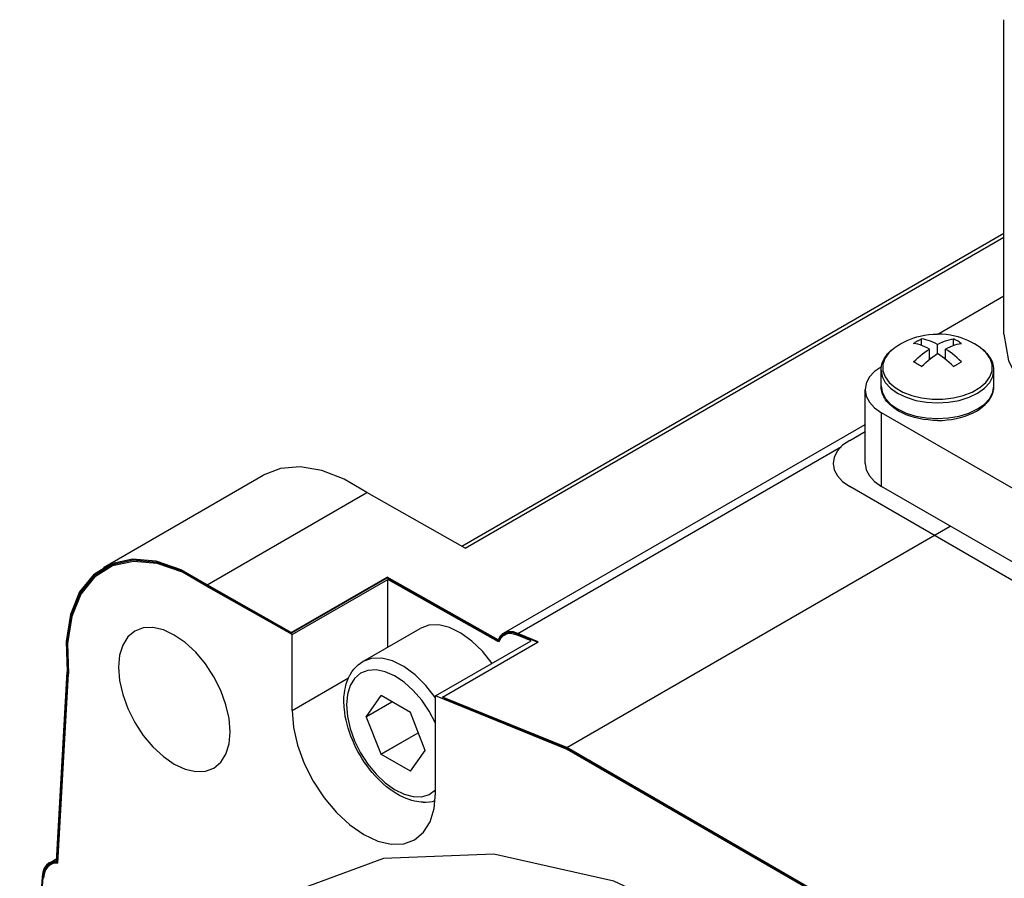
# Model space of a CAD drawing. Extents: x 0 to 1288, y 0 to 911.
# Tile 4 of 29: x 152 to 196, y 188 to 226. Entities that reach past the tile are written whole.
import ezdxf

# ---------------------------------------------------------------- set-up
doc = ezdxf.new("R2010")
doc.units = 0
doc.header["$LTSCALE"] = 15.34
doc.header["$MEASUREMENT"] = 0
doc.layers.add('40000_ISO', color=7, linetype='CONTINUOUS')

msp = doc.modelspace()

# ---------------------------------------------------------------- linework, layer by layer
at = {"layer": '40000_ISO', "color": 7, "linetype": 'CONTINUOUS', "lineweight": 25}
for p, q in [((195.893728, 211.843872), (195.893728, 225.765138)), ((171.894643, 202.460477), (195.893751, 216.316368)), ((172.043188, 202.376539), (195.893728, 216.146658)), ((192.977781, 211.85489), (195.893728, 213.538416)), ((192.384771, 211.804988), (192.577818, 211.833052)), ((192.577818, 211.833052), (192.768789, 211.849516)), ((192.768789, 211.849516), (192.9587, 211.854941)), ((193.148603, 211.849516), (192.9587, 211.854941)), ((193.339574, 211.833052), (193.148603, 211.849516)), ((193.532621, 211.804988), (193.339574, 211.833052)), ((191.282438, 211.395912), (191.325369, 211.421153)), ((191.325369, 211.421153), (191.472463, 211.500992)), ((191.472463, 211.500992), (191.618688, 211.570857)), ((191.618688, 211.570857), (191.763479, 211.631404)), ((191.763479, 211.631404), (191.9065, 211.68332)), ((191.898046, 211.43748), (191.923887, 211.454515)), ((191.993337, 211.421246), (191.898084, 211.437443)), ((191.9065, 211.68332), (192.048605, 211.727567)), ((191.923887, 211.454515), (191.949567, 211.471122)), ((191.949567, 211.471122), (191.975073, 211.48729)), ((191.975073, 211.48729), (192.000372, 211.503012)), ((192.091856, 211.398636), (191.993337, 211.421246)), ((192.000372, 211.503012), (192.025442, 211.51828)), ((192.025442, 211.51828), (192.05026, 211.533083)), ((192.048605, 211.727567), (192.188802, 211.764391)), ((192.05026, 211.533083), (192.074812, 211.547413)), ((192.074812, 211.547413), (192.099363, 211.561431)), ((192.192846, 211.36951), (192.091856, 211.398636)), ((192.099363, 211.561431), (192.124181, 211.575289)), ((192.124181, 211.575289), (192.149259, 211.588973)), ((192.149259, 211.588973), (192.174558, 211.602463)), ((192.174558, 211.602463), (192.200056, 211.615741)), ((192.188802, 211.764391), (192.384771, 211.804988)), ((192.200056, 211.615741), (192.225736, 211.628791)), ((192.225736, 211.628791), (192.251585, 211.641595)), ((192.251592, 211.349825), (192.251592, 211.641727)), ((192.346891, 211.625371), (192.25163, 211.641567)), ((192.445409, 211.60276), (192.346891, 211.625371)), ((192.5464, 211.573635), (192.445409, 211.60276)), ((192.649084, 211.537902), (192.5464, 211.573635)), ((192.752668, 211.495837), (192.649084, 211.537902)), ((192.856199, 211.448215), (192.752668, 211.495837)), ((192.9587, 211.395913), (192.856199, 211.448215)), ((192.958692, 211.395913), (193.061193, 211.448215)), ((193.061193, 211.448215), (193.164724, 211.495837)), ((193.164724, 211.495837), (193.268308, 211.537902)), ((193.268308, 211.537902), (193.370992, 211.573635)), ((193.370992, 211.573635), (193.471983, 211.60276)), ((193.471983, 211.60276), (193.570501, 211.625371)), ((193.72859, 211.764391), (193.532621, 211.804988)), ((193.570501, 211.625371), (193.665762, 211.641567)), ((193.6658, 211.349825), (193.6658, 211.641727)), ((193.717336, 211.615741), (193.665815, 211.641595)), ((193.768133, 211.588973), (193.717336, 211.615741)), ((193.724546, 211.36951), (193.825536, 211.398636)), ((193.868787, 211.727567), (193.72859, 211.764391)), ((193.818029, 211.561431), (193.768133, 211.588973)), ((193.867132, 211.533083), (193.818029, 211.561431)), ((193.825536, 211.398636), (193.924055, 211.421246)), ((193.91702, 211.503012), (193.867132, 211.533083)), ((194.010893, 211.68332), (193.868787, 211.727567)), ((193.967825, 211.471122), (193.91702, 211.503012)), ((193.924055, 211.421246), (194.019315, 211.437443)), ((194.019346, 211.43748), (193.967825, 211.471122)), ((194.153913, 211.631404), (194.010893, 211.68332)), ((194.298704, 211.570857), (194.153913, 211.631404)), ((194.444936, 211.500992), (194.298704, 211.570857)), ((194.592024, 211.421153), (194.444936, 211.500992)), ((194.720075, 211.343135), (194.592024, 211.421153)), ((190.6965, 210.908483), (190.761739, 210.987898)), ((190.761739, 210.987898), (190.780904, 211.008747)), ((190.780904, 211.008747), (190.893072, 211.119119)), ((190.893072, 211.119119), (190.991628, 211.20139)), ((190.991628, 211.20139), (191.063474, 211.254432)), ((191.063474, 211.254432), (191.163725, 211.32104)), ((191.069914, 211.256864), (191.112127, 211.286446)), ((191.112127, 211.286446), (191.154852, 211.315368)), ((191.154852, 211.315368), (191.197317, 211.343135)), ((191.197317, 211.343135), (191.239675, 211.369862)), ((191.239675, 211.369862), (191.282438, 211.395912)), ((192.29553, 211.333777), (192.192846, 211.36951)), ((192.192846, 210.893431), (192.29553, 210.97627)), ((192.399114, 211.291712), (192.29553, 211.333777)), ((192.29553, 210.97627), (192.399114, 211.053812)), ((192.502645, 211.244092), (192.399114, 211.291712)), ((192.399114, 211.053812), (192.502645, 211.125739)), ((192.605146, 211.191788), (192.502645, 211.244092)), ((192.502645, 211.125739), (192.605146, 211.191789)), ((192.605146, 210.737453), (192.605146, 211.191818)), ((192.856199, 210.921614), (192.9587, 210.987665)), ((193.061193, 210.921614), (192.958692, 210.987665)), ((192.9587, 210.987694), (192.9587, 211.395941)), ((193.312246, 211.191788), (193.414747, 211.244092)), ((193.312246, 210.737453), (193.312246, 211.191818)), ((193.414747, 211.125739), (193.312246, 211.191789)), ((193.414747, 211.244092), (193.518278, 211.291712)), ((193.518278, 211.053812), (193.414747, 211.125739)), ((193.518278, 211.291712), (193.621862, 211.333777)), ((193.621862, 210.97627), (193.518278, 211.053812)), ((193.621862, 211.333777), (193.724546, 211.36951)), ((193.724546, 210.893431), (193.621862, 210.97627)), ((194.847479, 211.256864), (194.720075, 211.343135)), ((194.873022, 211.240862), (194.778074, 211.305579)), ((194.939558, 211.1906), (194.873022, 211.240862)), ((195.046842, 211.098873), (194.939558, 211.1906)), ((195.145757, 210.998924), (195.046842, 211.098873)), ((195.157423, 210.985901), (195.145757, 210.998924)), ((195.233083, 210.892674), (195.157423, 210.985901)), ((190.495748, 210.516487), (190.52799, 210.613039)), ((190.52799, 210.613039), (190.561926, 210.691179)), ((190.561926, 210.691179), (190.599622, 210.763208)), ((190.599622, 210.763208), (190.621801, 210.800435)), ((190.621801, 210.800435), (190.6965, 210.908483)), ((191.949567, 210.59512), (191.898046, 210.620973)), ((191.898084, 210.620997), (191.993337, 210.714797)), ((192.000372, 210.568352), (191.949567, 210.59512)), ((191.993337, 210.714797), (192.091856, 210.805941)), ((192.05026, 210.540809), (192.000372, 210.568352)), ((192.099363, 210.512462), (192.05026, 210.540809)), ((192.091856, 210.805941), (192.192846, 210.893431)), ((192.346891, 210.510672), (192.445409, 210.601818)), ((192.445409, 210.601818), (192.5464, 210.689307)), ((192.5464, 210.689307), (192.649084, 210.772146)), ((192.649999, 210.772856), (192.605146, 210.798755)), ((192.649084, 210.772146), (192.752668, 210.849687)), ((192.752668, 210.849687), (192.856199, 210.921614)), ((193.164724, 210.849687), (193.061193, 210.921614)), ((193.268308, 210.772146), (193.164724, 210.849687)), ((193.267393, 210.772856), (193.312254, 210.798756)), ((193.370992, 210.689307), (193.268308, 210.772146)), ((193.471983, 210.601818), (193.370992, 210.689307)), ((193.570501, 210.510672), (193.471983, 210.601818)), ((193.825536, 210.805941), (193.724546, 210.893431)), ((193.818029, 210.512462), (193.84258, 210.526792)), ((193.924055, 210.714797), (193.825536, 210.805941)), ((193.84258, 210.526792), (193.867132, 210.540809)), ((193.867132, 210.540809), (193.89195, 210.554669)), ((193.89195, 210.554669), (193.91702, 210.568352)), ((193.91702, 210.568352), (193.94232, 210.581842)), ((194.019315, 210.620997), (193.924055, 210.714797)), ((193.94232, 210.581842), (193.967825, 210.59512)), ((193.967825, 210.59512), (193.993505, 210.60817)), ((193.993505, 210.60817), (194.019346, 210.620973)), ((195.300047, 210.793344), (195.233083, 210.892674)), ((195.319799, 210.759633), (195.300047, 210.793344)), ((195.35893, 210.683985), (195.319799, 210.759633)), ((195.3915, 210.607595), (195.35893, 210.683985)), ((195.422895, 210.512059), (195.3915, 210.607595)), ((190.4587, 209.557682), (190.4587, 210.25169)), ((190.458761, 210.261928), (190.463697, 210.348412)), ((190.463697, 210.348412), (190.476446, 210.434967)), ((190.476446, 210.434967), (190.495748, 210.516487)), ((192.149259, 210.482392), (192.099363, 210.512462)), ((192.200056, 210.450501), (192.149259, 210.482392)), ((192.251585, 210.416859), (192.200056, 210.450501)), ((192.25163, 210.416873), (192.346891, 210.510672)), ((193.665762, 210.416873), (193.570501, 210.510672)), ((193.665815, 210.416859), (193.691656, 210.433895)), ((193.691656, 210.433895), (193.717336, 210.450501)), ((193.717336, 210.450501), (193.742841, 210.46667)), ((193.742841, 210.46667), (193.768133, 210.482392)), ((193.768133, 210.482392), (193.793211, 210.497659)), ((193.793211, 210.497659), (193.818029, 210.512462)), ((195.441488, 210.432128), (195.422895, 210.512059)), ((195.453848, 210.346908), (195.441488, 210.432128)), ((195.458631, 210.261928), (195.453848, 210.346908)), ((195.4587, 209.557682), (195.4587, 210.251703)), ((189.751592, 206.128396), (189.751592, 209.394382)), ((190.461439, 209.484922), (190.4587, 209.557682)), ((190.469701, 209.411989), (190.461439, 209.484922)), ((190.473676, 209.387817), (190.469701, 209.411989)), ((190.493131, 209.300729), (190.473676, 209.387817)), ((190.521101, 209.212955), (190.493131, 209.300729)), ((195.396291, 209.212955), (195.424261, 209.300729)), ((195.424261, 209.300729), (195.443716, 209.387817)), ((195.443716, 209.387817), (195.447691, 209.411989)), ((195.447691, 209.411989), (195.455953, 209.484922)), ((195.455953, 209.484922), (195.4587, 209.557682)), ((190.555654, 209.129798), (190.521101, 209.212955)), ((190.580999, 209.078594), (190.555654, 209.129798)), ((190.609754, 209.027094), (190.580999, 209.078594)), ((190.65978, 208.949197), (190.609754, 209.027094)), ((190.718595, 208.870825), (190.65978, 208.949197)), ((190.760038, 208.821796), (190.718595, 208.870825)), ((190.846761, 208.731353), (190.760038, 208.821796)), ((195.070631, 208.731353), (195.157354, 208.821796)), ((195.157354, 208.821796), (195.198797, 208.870825)), ((195.198797, 208.870825), (195.257612, 208.949197)), ((195.257612, 208.949197), (195.307645, 209.027094)), ((195.307645, 209.027094), (195.336401, 209.078594)), ((195.336401, 209.078594), (195.361738, 209.129798)), ((195.361738, 209.129798), (195.396291, 209.212955)), ((204.625959, 200.208796), (190.483823, 208.373761)), ((190.483823, 205.107774), (190.483823, 208.373761)), ((190.947408, 208.641721), (190.846761, 208.731353)), ((191.021604, 208.5836), (190.947408, 208.641721)), ((191.122129, 208.513349), (191.021604, 208.5836)), ((191.232351, 208.445505), (191.122129, 208.513349)), ((191.390813, 208.361559), (191.232351, 208.445505)), ((191.564512, 208.284503), (191.390813, 208.361559)), ((194.36366, 208.288885), (194.531545, 208.363976)), ((194.531545, 208.363976), (194.685041, 208.445505)), ((194.685041, 208.445505), (194.795263, 208.513349)), ((194.795263, 208.513349), (194.895788, 208.5836)), ((194.895788, 208.5836), (194.969984, 208.641721)), ((194.969984, 208.641721), (195.070631, 208.731353)), ((191.744001, 208.218428), (191.564512, 208.284503)), ((191.934683, 208.161066), (191.744001, 208.218428)), ((192.130094, 208.114307), (191.934683, 208.161066)), ((192.332838, 208.077374), (192.130094, 208.114307)), ((192.538671, 208.051017), (192.332838, 208.077374)), ((192.748151, 208.035084), (192.538671, 208.051017)), ((192.9587, 208.029775), (192.748151, 208.035084)), ((192.9587, 208.029775), (193.169248, 208.035084)), ((193.169248, 208.035084), (193.378721, 208.051017)), ((193.378721, 208.051017), (193.584554, 208.077374)), ((193.584554, 208.077374), (193.787305, 208.114307)), ((193.787305, 208.114307), (193.98271, 208.161066)), ((193.98271, 208.161066), (194.179166, 208.220363)), ((194.179166, 208.220363), (194.36366, 208.288885)), ((173.751112, 198.618947), (189.751646, 207.856858)), ((189.069608, 207.149016), (189.751592, 207.54276)), ((174.375929, 198.608462), (188.703245, 206.880343)), ((156.036352, 201.521711), (163.10742, 205.604193)), ((204.625959, 196.126313), (189.069608, 205.107774)), ((204.625959, 196.942809), (190.483823, 205.107774)), ((160.622701, 200.751765), (167.693769, 204.834248)), ((172.043188, 202.376539), (167.693769, 204.834248)), ((176.546751, 193.550266), (193.524389, 203.352312)), ((156.092573, 201.423506), (156.562666, 201.694912)), ((164.349157, 198.646073), (168.591795, 201.095563)), ((164.349157, 198.611034), (168.591795, 201.060524)), ((164.388754, 198.553619), (168.622907, 200.99821)), ((173.506185, 198.318606), (168.591795, 201.095563)), ((168.591795, 201.060524), (168.591795, 201.095563)), ((173.52107, 198.275156), (168.591795, 201.060524)), ((173.527471, 198.226807), (168.622907, 200.99821)), ((168.622907, 197.996835), (168.622907, 200.99821)), ((164.349157, 198.646073), (160.622701, 200.751765)), ((164.349157, 198.611034), (160.64623, 200.703433)), ((160.669752, 200.655101), (160.700422, 200.672808)), ((164.388754, 198.553619), (160.669752, 200.655101)), ((167.517522, 197.358637), (170.058012, 198.825392)), ((164.349157, 198.611034), (164.349157, 198.646073)), ((164.388754, 195.199589), (164.388754, 198.553619)), ((173.771909, 198.526548), (173.971059, 198.641527)), ((175.28243, 198.239739), (174.375929, 198.608462)), ((175.243772, 198.217422), (174.389944, 198.564723)), ((174.395475, 198.516084), (174.442617, 198.543299)), ((174.974142, 198.280708), (174.395475, 198.516084)), ((170.739988, 195.836117), (174.974142, 198.280708)), ((171.039785, 195.790249), (175.28243, 198.239739)), ((173.52107, 198.275156), (173.559393, 198.297278)), ((167.035688, 196.909033), (167.12412, 197.02564)), ((167.12412, 197.02564), (167.205808, 197.116113)), ((167.205808, 197.116113), (167.29215, 197.197607)), ((167.29215, 197.197607), (167.311582, 197.21423)), ((167.311582, 197.21423), (167.411886, 197.291303)), ((167.411886, 197.291303), (167.517522, 197.358637)), ((153.961759, 188.512482), (154.435522, 196.910149)), ((153.991941, 188.476389), (154.465231, 196.865658)), ((154.022131, 188.440296), (154.494947, 196.821167)), ((154.465231, 196.865658), (154.488493, 196.879087)), ((164.388754, 195.199589), (166.884229, 196.640351)), ((166.806623, 196.44385), (166.870863, 196.611006)), ((166.870863, 196.611006), (166.944769, 196.761511)), ((166.944769, 196.761511), (166.954343, 196.778705)), ((166.954343, 196.778705), (167.035688, 196.909033)), ((166.718824, 196.08936), (166.743871, 196.217452)), ((166.743871, 196.217452), (166.773008, 196.334003)), ((166.773008, 196.334003), (166.806623, 196.44385)), ((166.679655, 195.602132), (166.684744, 195.782851)), ((166.684744, 195.782851), (166.69956, 195.954119)), ((166.69956, 195.954119), (166.718824, 196.08936)), ((167.678594, 194.932567), (168.326521, 195.859628)), ((168.32916, 195.852802), (168.326521, 195.859628)), ((169.628973, 195.105002), (168.32916, 195.852802)), ((176.561948, 193.468004), (170.739988, 195.836117)), ((170.739988, 191.532703), (170.739988, 195.836117)), ((171.262769, 195.661512), (171.039785, 195.790249)), ((176.546751, 193.550266), (171.039785, 195.790249)), ((166.68852, 195.355762), (166.679655, 195.602132)), ((166.715253, 195.100497), (166.68852, 195.355762)), ((167.678594, 194.932567), (168.801664, 195.580968)), ((176.55435, 193.509135), (171.262769, 195.661512)), ((166.742063, 194.93178), (166.715253, 195.100497)), ((166.776228, 194.761093), (166.742063, 194.93178)), ((168.325193, 193.260774), (167.673299, 194.935636)), ((167.678594, 194.932567), (167.673299, 194.935636)), ((169.626318, 195.101244), (169.628973, 195.105002)), ((170.278211, 193.426383), (169.626318, 195.101244)), ((166.817945, 194.587821), (166.776228, 194.761093)), ((166.86717, 194.412664), (166.817945, 194.587821)), ((166.923635, 194.236801), (166.86717, 194.412664)), ((166.986028, 194.063837), (166.923635, 194.236801)), ((167.055219, 193.891006), (166.986028, 194.063837)), ((168.322538, 193.257017), (169.973203, 194.210028)), ((168.325193, 193.260774), (169.972494, 194.211844)), ((167.130979, 193.719001), (167.055219, 193.891006)), ((167.212927, 193.54869), (167.130979, 193.719001)), ((167.300451, 193.381307), (167.212927, 193.54869)), ((191.74954, 184.772928), (176.546751, 193.550266)), ((167.393636, 193.216567), (167.300451, 193.381307)), ((167.492139, 193.055104), (167.393636, 193.216567)), ((168.322538, 193.257017), (168.325193, 193.260774)), ((169.62235, 192.509217), (168.322538, 193.257017)), ((169.62499, 192.50239), (170.272916, 193.429452)), ((170.272916, 193.429452), (170.276266, 193.431386)), ((170.278211, 193.426383), (170.272916, 193.429452)), ((191.741941, 184.740574), (176.55435, 193.509135)), ((176.561948, 193.468004), (176.593771, 193.486375)), ((191.734342, 184.70822), (176.561948, 193.468004)), ((167.595731, 192.897309), (167.492139, 193.055104)), ((167.704557, 192.743032), (167.595731, 192.897309)), ((167.817548, 192.593837), (167.704557, 192.743032)), ((167.934309, 192.450172), (167.817548, 192.593837)), ((168.055067, 192.311771), (167.934309, 192.450172)), ((168.181051, 192.177467), (168.055067, 192.311771)), ((169.62235, 192.509217), (169.634779, 192.51639)), ((169.62499, 192.50239), (169.62235, 192.509217)), ((168.309179, 192.050695), (168.181051, 192.177467)), ((168.4391, 191.931595), (168.309179, 192.050695)), ((168.570776, 191.820079), (168.4391, 191.931595)), ((168.727216, 191.699522), (168.570776, 191.820079)), ((168.9521, 191.546284), (168.727216, 191.699522)), ((169.134367, 191.439489), (168.9521, 191.546284)), ((169.297865, 191.357165), (169.134367, 191.439489)), ((169.438505, 191.296054), (169.297865, 191.357165)), ((169.56645, 191.248602), (169.438505, 191.296054)), ((169.687254, 191.210881), (169.56645, 191.248602)), ((169.804693, 191.181019), (169.687254, 191.210881)), ((169.906858, 191.160499), (169.804693, 191.181019)), ((170.001959, 191.1462), (169.906858, 191.160499)), ((170.094251, 191.136842), (170.001959, 191.1462)), ((170.183485, 191.13216), (170.094251, 191.136842)), ((170.183485, 191.13216), (170.311704, 191.133619)), ((170.311704, 191.133619), (170.470235, 191.14838)), ((170.470235, 191.14838), (170.596929, 191.171959)), ((170.596929, 191.171959), (170.726888, 191.208383)), ((153.626569, 188.444831), (153.969099, 188.642592)), ((153.687612, 188.37278), (153.865408, 188.475431)), ((153.991941, 188.476389), (154.025251, 188.495619)), ((153.31829, 187.838871), (152.328341, 172.423418)), ((153.349119, 187.803451), (152.36016, 172.403412)), ((153.349119, 187.803452), (153.384657, 187.82397))]:
    msp.add_line(p, q, dxfattribs=at)
for points in [[(195.893725, 211.843872), (196.09548, 210.6612), (196.69299, 209.523977), (197.663294, 208.475906), (198.969104, 207.557265), (200.560238, 206.803355), (202.375549, 206.24315), (204.345277, 205.898177), (206.393725, 205.781694), (208.442173, 205.898177), (210.411901, 206.24315), (212.227212, 206.803355), (213.818346, 207.557265), (215.124156, 208.475906), (216.09446, 209.523977), (216.69197, 210.6612), (216.893725, 211.843872)], [(191.069982, 211.256912), (190.808652, 211.027939), (190.629458, 210.773991), (190.539246, 210.504769), (190.541462, 210.230558), (190.636021, 209.961834), (190.819312, 209.708862), (191.084331, 209.481307), (191.420955, 209.287861), (191.816324, 209.135915), (192.255334, 209.031273), (192.721213, 208.977933), (193.196165, 208.977932), (193.662046, 209.031271), (194.101056, 209.135912), (194.496427, 209.287856), (194.833053, 209.481301), (195.098074, 209.708856), (195.281367, 209.961827), (195.375929, 210.230551), (195.378147, 210.504761), (195.287938, 210.773983), (195.108746, 211.027932), (194.847419, 211.256906)], [(190.471617, 210.407907), (190.164534, 210.188988), (189.936951, 209.939801), (189.797538, 209.669838), (189.751605, 209.389381), (189.800902, 209.109116), (189.943552, 208.839717), (190.17412, 208.591446), (190.483824, 208.373761)], [(190.458759, 210.261952), (190.50375, 209.978915), (190.643935, 209.706456), (190.873879, 209.45514), (191.184664, 209.234712), (191.56424, 209.053719), (191.997889, 208.91918), (192.468794, 208.836312), (192.958696, 208.808327), (193.448598, 208.836312), (193.919503, 208.91918), (194.353152, 209.053719), (194.732728, 209.234712), (195.043513, 209.45514), (195.273457, 209.706456), (195.413642, 209.978915), (195.458633, 210.261952)], [(190.458696, 209.557681), (190.506733, 209.276092), (190.648997, 209.005325), (190.880022, 208.755784), (191.190929, 208.53706), (191.56977, 208.357558), (192.001987, 208.224175), (192.47097, 208.142039), (192.958696, 208.114305), (193.446422, 208.142039), (193.915405, 208.224175), (194.347622, 208.357558), (194.726463, 208.53706), (195.03737, 208.755784), (195.268395, 209.005325), (195.410659, 209.276092), (195.458696, 209.557681)], [(189.069608, 207.149016), (188.758701, 206.930292), (188.527677, 206.680752), (188.385413, 206.409984), (188.337376, 206.128396), (188.385413, 205.846807), (188.527677, 205.57604), (188.758702, 205.326499), (189.069609, 205.107775)], [(167.693769, 204.834249), (166.689149, 205.431571), (165.697724, 205.815778), (164.750769, 205.97475), (163.878159, 205.903472), (163.10742, 205.604193)], [(189.75159, 206.128396), (189.799627, 205.846807), (189.941891, 205.57604), (190.172916, 205.326499), (190.483824, 205.107775)], [(160.622701, 200.751767), (159.483535, 201.413384), (158.366787, 201.798431), (157.317746, 201.891293), (156.378954, 201.688204), (155.588482, 201.197401), (154.978387, 200.438787), (154.57341, 199.443126), (154.389974, 198.250796), (154.435519, 196.910151)], [(160.64623, 200.703432), (159.508203, 201.364388), (158.392571, 201.749051), (157.344578, 201.84182), (156.406724, 201.638935), (155.617042, 201.148623), (155.007557, 200.390767), (154.602984, 199.396101), (154.419732, 198.204963), (154.465232, 196.865658)], [(160.669752, 200.655102), (159.532864, 201.315395), (158.41835, 201.699672), (157.371407, 201.792349), (156.434492, 201.589666), (155.645602, 201.099844), (155.036727, 200.342747), (154.63256, 199.349078), (154.449491, 198.159133), (154.494944, 196.821169)], [(173.241451, 197.280338), (172.812738, 197.81494), (172.342911, 198.268297), (171.851017, 198.622029), (171.356994, 198.861799), (170.88087, 198.977886), (170.441946, 198.965584), (170.058014, 198.825392)], [(174.375928, 198.608463), (174.186225, 198.67131), (174.007056, 198.688967), (173.844411, 198.660842), (173.703731, 198.587877), (173.589719, 198.472511), (173.506188, 198.318603)], [(174.389944, 198.564723), (174.200431, 198.627508), (174.02144, 198.645147), (173.858958, 198.61705), (173.718418, 198.544158), (173.60452, 198.428908), (173.521073, 198.275154)], [(174.395475, 198.516083), (174.206151, 198.578805), (174.02734, 198.596427), (173.86502, 198.568359), (173.724621, 198.49554), (173.610836, 198.380406), (173.527472, 198.226806)], [(170.739934, 195.757836), (170.309944, 196.30629), (169.836119, 196.772972), (169.338203, 197.138432), (168.836947, 197.387441), (168.353239, 197.509624), (167.907234, 197.499887), (167.517521, 197.358637)], [(170.740035, 194.639398), (170.461296, 195.164342), (170.127165, 195.652619), (169.750099, 196.086023), (169.344159, 196.448392), (168.924482, 196.726214), (168.506717, 196.90913), (168.106442, 196.99032), (167.738582, 196.966755), (167.416854, 196.839315), (167.153254, 196.612751), (166.957613, 196.295513), (166.837224, 195.899428), (166.796577, 195.439266), (166.837188, 194.932186), (166.957542, 194.397096), (167.153152, 193.853949), (167.416724, 193.322997), (167.738429, 192.824039), (168.106271, 192.37568), (168.506535, 191.994638), (168.924296, 191.695122), (169.343975, 191.488301), (169.749925, 191.381885), (170.127006, 191.379844), (170.46116, 191.482253), (170.739926, 191.685294)], [(164.388754, 195.199589), (164.449773, 194.448986), (164.630484, 193.65677), (164.923943, 192.853385), (165.318871, 192.069706), (165.800093, 191.335848), (166.349115, 190.680013), (166.944839, 190.127405), (167.564371, 189.69926), (168.183903, 189.412031), (168.779627, 189.276757), (169.328649, 189.298635), (169.809871, 189.476826), (170.2048, 189.804481), (170.498258, 190.269009), (170.678969, 190.852558), (170.739988, 191.532703)], [(204.148146, 117.778235), (207.665658, 120.696562), (210.279405, 124.833973), (211.888943, 130.031472), (212.432417, 136.08932), (211.888943, 142.774718), (210.279405, 149.83075), (207.665658, 156.986257), (204.148146, 163.966257), (199.862045, 170.502511), (194.972068, 176.343836), (189.666133, 181.265752), (184.148146, 185.079114), (178.630158, 187.637376), (173.324224, 188.842224), (168.434247, 188.647359), (164.148146, 187.060267)], [(153.96176, 188.512482), (153.790463, 188.504953), (153.638878, 188.45171), (153.512105, 188.354544), (153.414407, 188.216724), (153.349069, 188.042884), (153.318291, 187.838872)], [(153.991941, 188.476389), (153.820816, 188.468866), (153.669384, 188.415676), (153.542739, 188.318607), (153.445139, 188.180924), (153.379868, 188.007259), (153.34912, 187.803451)], [(154.022131, 188.440296), (153.851177, 188.432781), (153.699896, 188.379645), (153.573376, 188.282673), (153.475874, 188.145129), (153.410667, 187.971637), (153.37995, 187.768033)]]:
    msp.add_lwpolyline(points, dxfattribs=at)
msp.add_lwpolyline([(157.423417, 198.707839), (157.115635, 198.452485), (156.886932, 198.090462), (156.746097, 197.635681), (156.698543, 197.105619), (156.746097, 196.520647), (156.886932, 195.903244), (157.115635, 195.277137), (157.423417, 194.666387), (157.798451, 194.094465), (158.226324, 193.583349), (158.690593, 193.152681), (159.173417, 192.819012), (159.656241, 192.595164), (160.12051, 192.48974), (160.548383, 192.506791), (160.923417, 192.645661), (161.231199, 192.901015), (161.459902, 193.263038), (161.600737, 193.717819), (161.648291, 194.247881), (161.600737, 194.832853), (161.459902, 195.450256), (161.231199, 196.076363), (160.923417, 196.687113), (160.548383, 197.259035), (160.12051, 197.770151), (159.656241, 198.200819), (159.173417, 198.534488), (158.690593, 198.758336), (158.226324, 198.86376), (157.798451, 198.846709)], close=True, dxfattribs=at)

doc.saveas('drawing.dxf')
